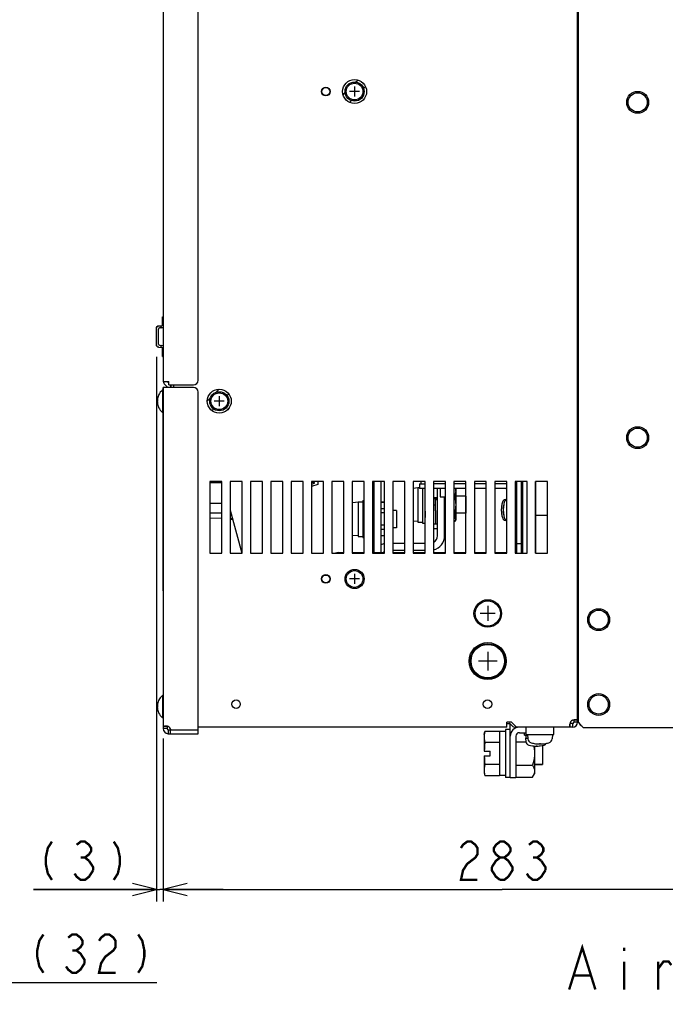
# Model space of a CAD drawing. Extents: x 26 to 410, y 32 to 287.
# Tile 15 of 41: x 118 to 172, y 118 to 200. Entities that reach past the tile are written whole.
import ezdxf

# ---------------------------------------------------------------- set-up
doc = ezdxf.new("R2010")
doc.units = 0
doc.header["$LTSCALE"] = 23.1
doc.layers.get('0').update_dxf_attribs({"linetype": 'CONTINUOUS'})
for name, color, linetype in [('ALL_AXIS', 7, 'CONTINUOUS'), ('ALL_CURVE', 7, 'CONTINUOUS'), ('ALL_DIM', 7, 'CONTINUOUS'), ('ALL_FEATURES', 7, 'CONTINUOUS'), ('ALL_NOTE', 7, 'CONTINUOUS')]:
    doc.layers.add(name, color=color, linetype=linetype)
doc.dimstyles.get("Standard").update_dxf_attribs({"dimtxt": 2.5, "dimasz": 2.5, "dimexe": 1.25, "dimexo": 0.625, "dimtad": 1, "dimcen": 2.5, "dimazin": 3, "dimtfac": 1, "dimtmove": 0, "dimatfit": 3})

# ---------------------------------------------------------------- blocks, each defined once
blk = doc.blocks.new('_OPEN')
at = {"color": 0, "linetype": 'BYBLOCK'}
for p, q in [((0, 0), (-1, 0.25)), ((-1, -0.25), (0, 0)), ((-1, 0), (0, 0))]:
    blk.add_line(p, q, dxfattribs=at)
blk = doc.blocks.new('*D14')
at = {"layer": 'ALL_DIM', "color": 2, "linetype": 'CONTINUOUS'}
for p, q in [((114.88, 137.154), (114.88, 119.067)), ((108.48, 134.954), (108.48, 119.067)), ((108.48, 120.067), (111.68, 120.067)), ((114.88, 120.067), (111.68, 120.067)), ((111.68, 120.067), (129.247, 120.067))]:
    blk.add_line(p, q, dxfattribs=at)
at = {"layer": 'ALL_DIM', "color": 2, "linetype": 'CONTINUOUS', "xscale": 2, "yscale": 2, "zscale": 2, "rotation": 180}
blk.add_blockref('_OPEN', (108.48, 120.067), dxfattribs=at)
at = {"layer": 'ALL_DIM', "color": 2, "linetype": 'CONTINUOUS', "xscale": 2, "yscale": 2, "zscale": 2}
blk.add_blockref('_OPEN', (114.88, 120.067), dxfattribs=at)
blk = doc.blocks.new('*D15')
at = {"layer": 'ALL_DIM', "color": 2, "linetype": 'CONTINUOUS'}
for p, q in [((116.66, 145.894), (116.66, 111.977)), ((114.88, 137.154), (114.88, 111.977)), ((114.88, 112.977), (109.88, 112.977)), ((109.88, 112.977), (115.77, 112.977)), ((143.001, 112.977), (115.77, 112.977)), ((116.66, 112.977), (143.001, 112.977))]:
    blk.add_line(p, q, dxfattribs=at)
at = {"layer": 'ALL_DIM', "color": 2, "linetype": 'CONTINUOUS', "xscale": 2, "yscale": 2, "zscale": 2}
blk.add_blockref('_OPEN', (114.88, 112.977), dxfattribs=at)
at = {"layer": 'ALL_DIM', "color": 2, "linetype": 'CONTINUOUS', "xscale": 2, "yscale": 2, "zscale": 2, "rotation": 180}
blk.add_blockref('_OPEN', (116.66, 112.977), dxfattribs=at)
blk = doc.blocks.new('*D20')
at = {"layer": 'ALL_DIM', "color": 2, "linetype": 'CONTINUOUS'}
for p, q in [((129.794, 140.433), (129.794, 126.82)), ((186.394, 137.154), (186.394, 126.82)), ((129.794, 127.82), (158.094, 127.82)), ((186.394, 127.82), (158.094, 127.82))]:
    blk.add_line(p, q, dxfattribs=at)
at = {"layer": 'ALL_DIM', "color": 2, "linetype": 'CONTINUOUS', "xscale": 2, "yscale": 2, "zscale": 2, "rotation": 180}
blk.add_blockref('_OPEN', (129.794, 127.82), dxfattribs=at)
at = {"layer": 'ALL_DIM', "color": 2, "linetype": 'CONTINUOUS', "xscale": 2, "yscale": 2, "zscale": 2}
blk.add_blockref('_OPEN', (186.394, 127.82), dxfattribs=at)
blk = doc.blocks.new('*D21')
at = {"layer": 'ALL_DIM', "color": 2, "linetype": 'CONTINUOUS'}
for p, q in [((129.226, 172.299), (129.226, 126.82)), ((129.794, 140.433), (129.794, 126.82)), ((129.226, 127.82), (118.951, 127.82)), ((118.951, 127.82), (129.51, 127.82)), ((134.794, 127.82), (129.51, 127.82)), ((129.794, 127.82), (134.794, 127.82))]:
    blk.add_line(p, q, dxfattribs=at)
at = {"layer": 'ALL_DIM', "color": 2, "linetype": 'CONTINUOUS', "xscale": 2, "yscale": 2, "zscale": 2}
blk.add_blockref('_OPEN', (129.226, 127.82), dxfattribs=at)
at = {"layer": 'ALL_DIM', "color": 2, "linetype": 'CONTINUOUS', "xscale": 2, "yscale": 2, "zscale": 2, "rotation": 180}
blk.add_blockref('_OPEN', (129.794, 127.82), dxfattribs=at)

msp = doc.modelspace()

# ---------------------------------------------------------------- linework, layer by layer
at = {"color": 7, "linetype": 'CONTINUOUS'}
for p, q in [((159.244, 161.894), (159.244, 155.894)), ((144.404, 155.954), (144.874, 155.954)), ((145.574, 155.954), (146.574, 155.954)), ((147.274, 155.954), (148.274, 155.954)), ((148.974, 155.954), (149.974, 155.954)), ((150.674, 155.954), (151.674, 155.954)), ((159.234, 140.155), (160.08, 140.155)), ((160.794, 139.801), (160.794, 137.474)), ((159.234, 138.192), (160.642, 138.192)), ((160.642, 137.211), (160.794, 137.474)), ((159.234, 137.211), (160.642, 137.211))]:
    msp.add_line(p, q, dxfattribs=at)
for points in [[(160.728, 139.805), (160.739, 139.753), (160.769, 139.559), (160.788, 139.366), (160.794, 139.174)], [(160.794, 139.174), (160.788, 138.981), (160.769, 138.788), (160.739, 138.594), (160.697, 138.397), (160.642, 138.192)], [(160.642, 138.192), (160.697, 138.09), (160.739, 137.991), (160.769, 137.894), (160.788, 137.798), (160.794, 137.702)], [(160.794, 137.702), (160.788, 137.605), (160.769, 137.509), (160.739, 137.412), (160.697, 137.313), (160.642, 137.211)]]:
    msp.add_lwpolyline(points, dxfattribs=at)
msp.add_arc((144.404, 155.504), 0.45, 90, 119.46918, dxfattribs=at)
at = {"layer": 'ALL_AXIS', "color": 3, "linetype": 'CONTINUOUS'}
for p, q in [((130.144, 170.225), (130.256, 170.112)), ((130.434, 169.801), (130.434, 169.754)), ((134.674, 161.894), (133.674, 161.894)), ((133.674, 161.894), (133.674, 155.894)), ((134.674, 155.894), (134.674, 161.894)), ((136.374, 161.894), (135.374, 161.894)), ((135.374, 161.894), (135.374, 155.894)), ((136.374, 155.894), (136.374, 161.894)), ((138.074, 161.894), (137.074, 161.894)), ((137.074, 161.894), (137.074, 155.894)), ((138.074, 155.894), (138.074, 161.894)), ((139.774, 161.894), (138.774, 161.894)), ((138.774, 161.894), (138.774, 155.894)), ((139.774, 155.894), (139.774, 161.894)), ((141.474, 161.894), (140.474, 161.894)), ((140.474, 161.894), (140.474, 155.894)), ((141.474, 155.894), (141.474, 161.894)), ((143.174, 161.894), (142.174, 161.894)), ((142.174, 161.894), (142.174, 155.894)), ((143.174, 155.894), (143.174, 161.894)), ((144.874, 161.894), (143.874, 161.894)), ((143.874, 161.894), (143.874, 155.894)), ((144.874, 155.894), (144.874, 161.894)), ((146.574, 161.894), (145.574, 161.894)), ((145.574, 161.894), (145.574, 155.894)), ((146.574, 155.894), (146.574, 161.894)), ((148.274, 161.894), (147.274, 161.894)), ((147.274, 161.894), (147.274, 155.894)), ((148.274, 155.894), (148.274, 161.894)), ((149.974, 161.894), (148.974, 161.894)), ((148.974, 161.894), (148.974, 155.894)), ((149.974, 155.894), (149.974, 161.894)), ((151.674, 161.894), (150.674, 161.894)), ((150.674, 161.894), (150.674, 155.894)), ((151.674, 155.894), (151.674, 161.894)), ((153.374, 161.894), (152.374, 161.894)), ((152.374, 161.894), (152.374, 155.894)), ((153.374, 155.894), (153.374, 161.894)), ((133.674, 155.894), (134.674, 155.894)), ((135.374, 155.894), (136.374, 155.894)), ((137.074, 155.894), (138.074, 155.894)), ((138.774, 155.894), (139.774, 155.894)), ((140.474, 155.894), (141.474, 155.894)), ((142.174, 155.894), (143.174, 155.894)), ((143.874, 155.894), (144.874, 155.894)), ((145.574, 155.894), (146.574, 155.894)), ((147.274, 155.894), (148.274, 155.894)), ((148.974, 155.894), (149.974, 155.894)), ((150.674, 155.894), (151.674, 155.894)), ((152.374, 155.894), (153.374, 155.894)), ((130.114, 141.433), (130.114, 141.254)), ((130.214, 141.154), (130.427, 141.154)), ((163.771, 141.374), (159.216, 141.374))]:
    msp.add_line(p, q, dxfattribs=at)
at = {"layer": 'ALL_AXIS', "color": 7, "linetype": 'CONTINUOUS'}
for p, q in [((130.214, 170.254), (130.256, 170.254)), ((130.256, 169.954), (130.256, 170.254)), ((129.737, 169.534), (129.737, 167.654)), ((129.794, 169.534), (129.737, 169.534)), ((129.774, 169.534), (129.774, 169.754)), ((129.774, 169.754), (129.794, 169.754)), ((129.917, 169.998), (130.114, 169.801)), ((130.114, 169.801), (130.114, 169.754)), ((130.256, 169.954), (132.314, 169.954)), ((129.794, 167.654), (129.737, 167.654)), ((129.774, 152.754), (129.774, 167.654)), ((142.414, 161.814), (142.174, 161.814)), ((151.054, 161.354), (150.674, 161.321)), ((151.054, 161.404), (151.194, 161.404)), ((151.054, 161.404), (151.054, 158.504)), ((151.454, 161.311), (151.454, 158.404)), ((152.927, 161.311), (152.927, 160.611)), ((154.182, 161.311), (154.214, 161.254)), ((154.214, 161.254), (154.214, 158.654)), ((159.174, 161.874), (159.194, 161.874)), ((160.884, 155.894), (160.884, 161.894)), ((152.374, 160.554), (152.694, 160.554)), ((152.534, 160.394), (152.374, 160.536)), ((152.694, 160.394), (152.582, 160.554)), ((152.927, 160.611), (153.374, 160.611)), ((155.054, 160.673), (154.214, 160.673)), ((155.054, 160.673), (155.054, 159.235)), ((158.474, 160.395), (158.392, 160.388)), ((159.174, 160.914), (159.192, 160.914)), ((159.174, 160.514), (159.194, 160.514)), ((160.884, 161.064), (160.874, 161.064)), ((146.074, 160.154), (145.627, 160.115)), ((146.074, 160.204), (146.474, 160.204)), ((146.074, 160.204), (146.074, 157.304)), ((146.474, 160.304), (146.574, 160.304)), ((146.474, 160.304), (146.474, 157.204)), ((152.374, 159.954), (152.534, 159.954)), ((135.374, 158.734), (135.582, 158.734)), ((149.274, 159.473), (148.974, 159.473)), ((149.274, 159.473), (149.274, 158.035)), ((152.534, 159.46), (152.534, 158.354)), ((153.374, 159.508), (153.294, 159.508)), ((153.374, 158.799), (153.294, 158.799)), ((154.174, 159.508), (154.074, 159.508)), ((154.174, 158.799), (154.074, 158.799)), ((154.174, 159.508), (154.174, 158.799)), ((155.054, 159.235), (154.214, 159.235)), ((161.874, 159.064), (160.884, 159.064)), ((149.274, 158.035), (148.974, 158.035)), ((151.054, 158.554), (150.674, 158.587)), ((151.054, 158.504), (151.454, 158.504)), ((151.454, 158.404), (151.674, 158.404)), ((152.374, 158.354), (152.694, 158.354)), ((154.156, 158.553), (154.214, 158.654)), ((158.474, 158.632), (158.392, 158.639)), ((159.174, 158.514), (159.194, 158.514)), ((160.884, 157.964), (160.874, 157.964)), ((146.074, 157.354), (145.627, 157.393)), ((146.074, 157.304), (146.474, 157.304)), ((146.474, 157.204), (146.574, 157.204)), ((129.794, 152.754), (129.774, 152.754)), ((129.794, 144.034), (129.737, 144.034)), ((129.737, 144.034), (129.737, 142.154)), ((129.794, 142.154), (129.737, 142.154)), ((129.794, 141.433), (129.794, 141.254)), ((163.771, 141.694), (163.762, 141.694)), ((163.771, 141.374), (163.771, 141.694)), ((164.474, 142.214), (164.394, 142.214)), ((130.214, 140.834), (132.714, 140.834)), ((130.369, 141.154), (130.369, 140.834)), ((130.427, 141.154), (132.714, 141.154)), ((156.594, 140.774), (156.661, 141.021)), ((156.594, 140.774), (156.594, 140.56)), ((157.874, 141.021), (156.661, 141.021)), ((158.374, 141.014), (157.874, 141.014)), ((157.874, 141.014), (157.874, 140.098)), ((158.774, 141.174), (158.374, 141.174)), ((158.374, 141.174), (158.374, 137.174)), ((159.954, 140.714), (159.954, 140.914)), ((159.955, 140.714), (160.208, 140.714)), ((160.104, 140.754), (160.104, 141.374)), ((160.104, 140.754), (162.404, 140.754)), ((160.104, 140.454), (160.104, 140.714)), ((160.204, 140.754), (160.235, 140.407)), ((162.304, 140.754), (162.274, 140.407)), ((162.404, 140.754), (162.404, 141.374)), ((157.874, 140.098), (156.661, 140.098)), ((157.874, 140.076), (157.874, 138.271)), ((158.774, 140.074), (158.764, 140.074)), ((158.764, 138.274), (158.764, 140.074)), ((160.054, 140.454), (160.231, 140.454)), ((160.054, 140.454), (160.08, 140.162)), ((161.474, 139.853), (161.474, 138.271)), ((157.874, 138.25), (156.661, 138.25)), ((157.874, 138.25), (157.874, 137.334)), ((158.774, 138.274), (158.764, 138.274)), ((160.794, 138.271), (161.474, 138.271)), ((156.594, 137.788), (156.602, 137.636)), ((156.594, 137.788), (156.594, 137.574)), ((156.594, 137.574), (156.661, 137.326)), ((157.874, 137.326), (156.661, 137.326)), ((158.374, 137.334), (157.874, 137.334)), ((158.774, 137.174), (158.374, 137.174))]:
    msp.add_line(p, q, dxfattribs=at)
for points in [[(156.661, 141.021), (156.624, 140.864), (156.602, 140.712), (156.594, 140.56)], [(156.594, 140.56), (156.602, 140.407), (156.624, 140.255), (156.661, 140.098)], [(156.661, 138.25), (156.624, 138.093), (156.602, 137.941), (156.594, 137.788)], [(156.602, 137.636), (156.624, 137.484), (156.661, 137.326)]]:
    msp.add_lwpolyline(points, dxfattribs=at)
for centre, radius in [((145.774, 194.454), 0.8), ((145.774, 194.454), 0.7), ((169.414, 193.554), 0.8), ((134.474, 168.594), 0.8), ((134.474, 168.594), 0.7), ((169.414, 165.554), 0.8), ((145.774, 153.754), 0.8), ((145.774, 153.754), 0.7), ((156.894, 150.874), 1.15), ((156.894, 150.874), 1.05), ((166.154, 150.354), 0.8), ((156.894, 146.894), 1.55), ((156.894, 146.894), 1.45), ((156.894, 146.894), 1.4), ((166.154, 143.274), 0.8)]:
    msp.add_circle(centre, radius, dxfattribs=at)
at = {"layer": 'ALL_AXIS', "color": 3, "linetype": 'CONTINUOUS'}
for centre, radius in [((143.374, 153.754), 0.365), ((156.874, 143.294), 0.354)]:
    msp.add_circle(centre, radius, dxfattribs=at)
at = {"layer": 'ALL_AXIS', "color": 7, "linetype": 'CONTINUOUS'}
for centre, radius, start, end in [((130.514, 168.594), 1.22, 129.60193, 230.39807), ((158.42, 160.07), 0.32, 95, 164.50603), ((158.57, 160.07), 0.32, 107.73442, 164.50603), ((158.58, 160.07), 0.32, 109.61542, 164.50603), ((145.672, 159.597), 0.52, 95, 101.04379), ((160.424, 159.514), 2.4, 164.50603, 195.49397), ((160.574, 159.514), 2.4, 164.50603, 195.49397), ((160.584, 159.514), 2.4, 164.50603, 195.49397), ((153.454, 159.154), 1.8, 171.86592, 188.13408), ((158.42, 158.958), 0.32, 195.49397, 265), ((158.57, 158.958), 0.32, 195.49397, 252.26558), ((158.58, 158.958), 0.32, 195.49397, 250.38458), ((145.672, 157.911), 0.52, 258.95621, 265), ((130.514, 143.094), 1.22, 129.60193, 230.39807), ((130.035, 141.075), 0.4, 11.3937, 63.41343), ((160.399, 140.189), 0.32, 185, 254.50603), ((160.613, 140.44), 0.38, 185, 254.63751), ((160.954, 142.194), 2.4, 254.50603, 285.49397), ((161.254, 142.774), 2.8, 254.63751, 285.36249), ((161.51, 140.189), 0.32, 285.49397, 328.69504), ((161.895, 140.44), 0.38, 285.36249, 355)]:
    msp.add_arc(centre, radius, start, end, dxfattribs=at)
at = {"layer": 'ALL_CURVE', "color": 40, "linetype": 'CONTINUOUS'}
for p, q in [((145.774, 194.874), (145.774, 194.034)), ((146.194, 194.454), (145.354, 194.454)), ((129.373, 168.594), (129.294, 168.594)), ((134.894, 168.594), (134.054, 168.594)), ((134.474, 169.014), (134.474, 168.174)), ((151.674, 159.154), (151.654, 159.154)), ((158.075, 159.514), (158.024, 159.514)), ((158.235, 159.514), (158.174, 159.514)), ((145.774, 154.174), (145.774, 153.334)), ((146.194, 153.754), (145.354, 153.754)), ((156.894, 151.504), (156.894, 150.244)), ((157.524, 150.874), (156.264, 150.874)), ((156.894, 147.674), (156.894, 146.114)), ((157.674, 146.894), (156.114, 146.894)), ((129.373, 143.094), (129.294, 143.094)), ((160.954, 139.844), (160.954, 139.794)), ((161.254, 140.046), (161.254, 139.974))]:
    msp.add_line(p, q, dxfattribs=at)
at = {"layer": 'ALL_CURVE', "color": 2, "linetype": 'CONTINUOUS'}
for p, q in [((145.862, 195.236), (146.042, 195.417)), ((144.811, 194.186), (144.992, 194.367)), ((146.523, 194.71), (146.683, 194.87)), ((145.358, 193.545), (145.518, 193.705)), ((134.225, 169.344), (134.474, 169.594)), ((133.474, 168.594), (133.724, 168.844)), ((135.115, 169.047), (135.269, 169.201)), ((133.867, 167.799), (134.021, 167.953)), ((134.999, 167.742), (135.326, 168.069))]:
    msp.add_line(p, q, dxfattribs=at)
at = {"layer": 'ALL_CURVE', "color": 4, "linetype": 'CONTINUOUS'}
for centre in [(145.774, 194.454), (134.474, 168.594)]:
    msp.add_circle(centre, 1, dxfattribs=at)
at = {"layer": 'ALL_CURVE', "color": 40, "linetype": 'CONTINUOUS'}
for centre, radius, start, end in [((130.514, 168.594), 1.22, 159.36221, 200.63779), ((160.424, 159.514), 2.4, 168.21928, 191.78072), ((160.574, 159.514), 2.4, 168.21928, 191.78072), ((160.584, 159.514), 2.4, 168.21928, 191.78072), ((153.454, 159.154), 1.8, 171.45871, 188.54129), ((130.514, 143.094), 1.22, 159.36221, 200.63779), ((160.954, 142.194), 2.4, 258.21928, 281.78072), ((161.254, 142.774), 2.8, 256.99712, 283.00288)]:
    msp.add_arc(centre, radius, start, end, dxfattribs=at)
at = {"layer": 'ALL_DIM', "color": 2, "linetype": 'CONTINUOUS', "const_width": 0.2}
for points in [[(120.499, 131.82), (120.155, 131.286), (119.983, 130.486), (119.983, 129.953), (120.155, 129.153), (120.499, 128.62)], [(122.563, 131.553), (122.907, 131.82), (123.251, 131.82), (123.595, 131.553), (123.767, 131.286), (123.767, 131.02), (123.595, 130.753), (123.251, 130.486), (123.595, 130.22)], [(125.659, 131.82), (126.003, 131.286), (126.175, 130.486), (126.175, 129.953), (126.003, 129.153), (125.659, 128.62)], [(154.654, 131.286), (154.826, 131.553), (155.17, 131.82), (155.514, 131.82), (155.858, 131.553), (156.03, 131.286), (156.03, 130.753), (155.858, 130.486), (155.514, 130.22), (155.17, 129.953), (154.826, 129.42), (154.654, 128.62), (156.03, 128.62)], [(157.922, 130.486), (157.578, 130.753), (157.406, 131.02), (157.406, 131.286), (157.578, 131.553), (157.922, 131.82), (158.266, 131.82), (158.61, 131.553), (158.782, 131.286), (158.782, 131.02), (158.61, 130.753), (158.266, 130.486)], [(160.33, 131.553), (160.674, 131.82), (161.018, 131.82), (161.362, 131.553), (161.534, 131.286), (161.534, 131.02), (161.362, 130.753), (161.018, 130.486), (161.362, 130.22)], [(122.907, 130.486), (123.251, 130.486)], [(123.595, 130.22), (123.939, 129.686), (123.939, 129.42)], [(157.234, 129.686), (157.578, 130.22), (157.922, 130.486), (158.266, 130.486), (158.61, 130.22), (158.782, 129.953), (158.954, 129.686), (158.954, 129.42), (158.61, 128.886)], [(160.674, 130.486), (161.018, 130.486)], [(161.362, 130.22), (161.706, 129.686), (161.706, 129.42)], [(123.939, 129.42), (123.595, 128.886), (123.251, 128.62), (122.907, 128.62), (122.563, 128.886), (122.391, 129.153)], [(157.922, 128.62), (157.578, 128.886), (157.406, 129.153), (157.234, 129.42), (157.234, 129.686)], [(161.706, 129.42), (161.362, 128.886), (161.018, 128.62), (160.674, 128.62), (160.33, 128.886), (160.158, 129.153)], [(158.61, 128.886), (158.266, 128.62), (157.922, 128.62)], [(119.787, 124.067), (119.443, 123.534), (119.271, 122.734), (119.271, 122.201), (119.443, 121.401), (119.787, 120.867)], [(121.851, 123.801), (122.195, 124.067), (122.539, 124.067), (122.883, 123.801), (123.055, 123.534), (123.055, 123.267), (122.883, 123.001), (122.539, 122.734), (122.883, 122.467), (123.055, 122.201), (123.227, 121.934), (123.227, 121.667)], [(124.431, 123.534), (124.603, 123.801), (124.947, 124.067), (125.291, 124.067), (125.635, 123.801), (125.807, 123.534), (125.807, 123.001), (125.635, 122.734), (125.291, 122.467), (124.947, 122.201), (124.603, 121.667), (124.431, 120.867), (125.807, 120.867)], [(127.699, 124.067), (128.043, 123.534), (128.215, 122.734), (128.215, 122.201), (128.043, 121.401), (127.699, 120.867)], [(122.195, 122.734), (122.539, 122.734)], [(123.227, 121.667), (122.883, 121.134), (122.539, 120.867), (122.195, 120.867), (121.851, 121.134), (121.679, 121.401)]]:
    msp.add_lwpolyline(points, dxfattribs=at)
at = {"layer": 'ALL_FEATURES', "color": 7, "linetype": 'CONTINUOUS'}
for p, q in [((129.794, 242.775), (129.794, 170.254)), ((132.714, 170.354), (132.714, 243.374)), ((129.774, 198.689), (129.774, 170.36)), ((129.724, 174.953), (129.724, 175.654)), ((129.724, 175.654), (129.774, 175.654)), ((129.226, 173.299), (129.226, 174.689)), ((129.359, 174.877), (129.423, 174.889)), ((129.384, 173.364), (129.384, 174.624)), ((129.423, 174.889), (129.666, 174.893)), ((129.774, 174.729), (129.483, 174.724)), ((129.624, 174.766), (129.624, 174.892)), ((129.241, 173.223), (129.226, 173.299)), ((129.423, 173.099), (129.359, 173.111)), ((129.423, 173.099), (129.666, 173.095)), ((129.483, 173.264), (129.774, 173.259)), ((129.624, 173.096), (129.624, 173.222)), ((129.724, 172.334), (129.724, 173.035)), ((129.724, 172.334), (129.774, 172.334)), ((129.794, 170.254), (130.214, 170.254)), ((129.794, 169.754), (129.794, 141.433)), ((132.314, 169.754), (129.794, 169.754)), ((130.397, 169.947), (130.454, 169.944)), ((132.714, 140.834), (132.714, 169.354)), ((164.474, 168.054), (164.394, 168.054)), ((134.674, 161.774), (133.674, 161.774)), ((142.174, 161.665), (142.414, 161.749)), ((142.714, 161.654), (142.174, 161.465)), ((142.414, 161.749), (142.414, 161.814)), ((142.714, 161.894), (142.714, 161.654)), ((147.994, 155.954), (147.994, 161.894)), ((151.194, 161.711), (151.194, 161.311)), ((151.674, 161.311), (151.194, 161.311)), ((151.294, 161.894), (151.294, 161.711)), ((153.374, 161.311), (152.374, 161.311)), ((155.074, 161.311), (154.074, 161.311)), ((156.774, 161.311), (155.774, 161.311)), ((158.394, 161.311), (157.474, 161.311)), ((159.194, 161.894), (159.194, 155.894)), ((159.694, 161.894), (159.694, 155.894)), ((159.754, 161.894), (159.754, 155.894)), ((152.534, 160.394), (152.694, 160.394)), ((152.534, 159.433), (152.534, 160.394)), ((153.294, 157.354), (153.294, 160.611)), ((153.374, 160.475), (153.294, 160.475)), ((154.156, 160.819), (154.074, 160.819)), ((154.156, 160.475), (154.074, 160.475)), ((154.156, 160.475), (154.156, 160.819)), ((159.174, 160.754), (159.194, 160.754)), ((134.674, 160.054), (133.674, 160.054)), ((148.274, 160.154), (147.994, 160.154)), ((148.274, 160.14), (147.994, 160.14)), ((148.274, 159.619), (147.994, 159.619)), ((134.674, 159.254), (133.674, 159.254)), ((133.674, 158.869), (134.674, 158.838)), ((135.374, 159.494), (136.356, 155.894)), ((135.44, 159.254), (135.374, 159.254)), ((135.374, 158.817), (135.56, 158.812)), ((148.274, 159.275), (147.994, 159.275)), ((148.274, 158.233), (147.994, 158.233)), ((148.274, 157.889), (147.994, 157.889)), ((152.694, 157.934), (152.374, 157.934)), ((153.374, 158.567), (153.294, 158.567)), ((153.374, 158.553), (153.294, 158.553)), ((154.156, 158.567), (154.074, 158.567)), ((154.156, 158.553), (154.074, 158.553)), ((154.156, 158.567), (154.156, 158.553)), ((159.174, 157.914), (159.184, 157.914)), ((148.274, 157.367), (147.994, 157.367)), ((148.274, 157.353), (147.994, 157.353)), ((147.394, 156.367), (147.274, 156.367)), ((159.294, 156.714), (159.694, 156.714)), ((148.974, 156.154), (149.974, 156.154)), ((150.674, 156.154), (151.674, 156.154)), ((164.474, 146.414), (164.394, 146.414)), ((130.114, 141.433), (129.794, 141.433)), ((158.774, 137.174), (158.774, 141.641)), ((163.974, 141.694), (163.771, 141.694)), ((163.974, 141.694), (163.974, 141.374)), ((164.394, 141.973), (164.074, 141.973)), ((164.074, 141.973), (164.074, 141.794)), ((164.394, 141.794), (164.074, 141.794)), ((164.474, 142.114), (164.394, 142.114)), ((130.114, 141.254), (129.794, 141.254)), ((130.214, 141.154), (130.214, 140.834)), ((157.874, 141.021), (157.874, 141.014)), ((158.774, 140.774), (158.792, 140.774)), ((156.594, 140.56), (156.594, 139.374)), ((157.874, 140.124), (157.874, 140.053)), ((156.594, 138.974), (156.594, 137.788)), ((156.598, 139.374), (157.094, 139.374)), ((156.598, 138.974), (157.094, 138.974)), ((157.094, 138.974), (157.094, 139.374)), ((157.874, 138.295), (157.874, 138.224)), ((161.474, 138.271), (160.794, 138.271)), ((157.874, 137.334), (157.874, 137.326)), ((158.774, 137.174), (159.234, 137.174))]:
    msp.add_line(p, q, dxfattribs=at)
at = {"layer": 'ALL_FEATURES', "color": 3, "linetype": 'CONTINUOUS'}
for p, q in [((164.394, 141.794), (164.394, 242.514)), ((164.474, 141.754), (164.474, 242.554)), ((130.454, 169.754), (130.454, 169.954)), ((130.674, 169.754), (130.674, 169.954)), ((164.394, 167.954), (164.474, 167.954)), ((147.394, 155.954), (147.394, 161.894)), ((151.194, 161.711), (151.674, 161.711)), ((153.374, 161.711), (152.374, 161.711)), ((152.694, 157.354), (152.694, 161.311)), ((155.074, 161.894), (154.074, 161.894)), ((154.074, 161.894), (154.074, 155.894)), ((155.074, 161.711), (154.074, 161.711)), ((155.074, 155.894), (155.074, 161.894)), ((156.774, 161.894), (155.774, 161.894)), ((155.774, 161.894), (155.774, 155.894)), ((156.774, 161.711), (155.774, 161.711)), ((156.774, 155.894), (156.774, 161.894)), ((158.474, 161.894), (157.474, 161.894)), ((157.474, 161.894), (157.474, 155.894)), ((158.394, 161.711), (157.474, 161.711)), ((158.474, 155.894), (158.474, 161.894)), ((160.174, 161.894), (159.174, 161.894)), ((159.174, 161.894), (159.174, 155.894)), ((159.244, 161.894), (159.244, 155.894)), ((159.294, 161.894), (159.294, 155.894)), ((159.744, 161.894), (159.744, 155.894)), ((159.754, 161.33), (159.744, 161.32)), ((159.804, 161.894), (159.804, 155.894)), ((160.174, 155.894), (160.174, 161.894)), ((161.874, 161.894), (160.874, 161.894)), ((160.874, 161.894), (160.874, 155.894)), ((161.874, 155.894), (161.874, 161.894)), ((159.184, 157.914), (159.184, 155.894)), ((159.744, 157.708), (159.754, 157.698)), ((148.974, 156.754), (149.974, 156.754)), ((150.674, 156.754), (151.674, 156.754)), ((153.374, 155.934), (152.374, 155.934)), ((155.074, 155.934), (154.074, 155.934)), ((154.074, 155.894), (155.074, 155.894)), ((156.774, 155.934), (155.774, 155.934)), ((155.774, 155.894), (156.774, 155.894)), ((158.474, 155.934), (157.474, 155.934)), ((157.474, 155.894), (158.474, 155.894)), ((159.174, 155.894), (160.174, 155.894)), ((160.874, 155.894), (161.874, 155.894)), ((164.394, 146.494), (164.474, 146.494)), ((158.874, 141.794), (158.474, 141.794)), ((158.474, 141.374), (158.474, 141.794)), ((158.474, 141.694), (158.68, 141.694)), ((158.919, 141.497), (158.751, 141.665)), ((158.874, 141.794), (159.274, 141.394)), ((163.753, 141.394), (163.753, 141.615)), ((164.474, 141.754), (164.874, 141.354)), ((158.474, 141.374), (132.714, 141.374)), ((159.234, 141.374), (159.234, 141.311)), ((159.234, 140.614), (159.234, 137.174)), ((159.274, 141.394), (163.753, 141.394)), ((159.534, 140.914), (160.104, 140.914)), ((163.974, 141.374), (163.771, 141.374)), ((164.874, 141.354), (186.394, 141.354))]:
    msp.add_line(p, q, dxfattribs=at)
at = {"layer": 'ALL_FEATURES', "color": 7, "linetype": 'CONTINUOUS'}
for points in [[(129.774, 183.092), (129.777, 183.07), (129.788, 183.046), (129.794, 183.038)], [(129.794, 178.65), (129.789, 178.644), (129.778, 178.62), (129.774, 178.596)], [(129.226, 174.689), (129.241, 174.764), (129.283, 174.829), (129.347, 174.872), (129.359, 174.877)], [(129.359, 174.877), (129.311, 174.852), (129.258, 174.798), (129.23, 174.729), (129.226, 174.689)], [(129.226, 173.299), (129.231, 173.256), (129.26, 173.187), (129.313, 173.134), (129.359, 173.111)], [(129.359, 173.111), (129.347, 173.115), (129.283, 173.159), (129.241, 173.223)], [(154.167, 161.311), (154.188, 161.252), (154.208, 161.166), (154.214, 161.08)], [(154.214, 161.08), (154.208, 160.994), (154.188, 160.907), (154.156, 160.819)], [(154.156, 160.475), (154.188, 160.299), (154.208, 160.126), (154.214, 159.954)], [(154.214, 159.954), (154.208, 159.782), (154.188, 159.608), (154.17, 159.509)], [(154.214, 158.828), (154.208, 158.742), (154.188, 158.655), (154.156, 158.567)], [(154.174, 159.039), (154.188, 159.001), (154.208, 158.914), (154.214, 158.828)], [(129.917, 141.475), (129.892, 141.474), (129.85, 141.47), (129.819, 141.462), (129.801, 141.45), (129.794, 141.433)], [(130.214, 141.433), (130.142, 141.45), (130.071, 141.462), (130.004, 141.47), (129.944, 141.474), (129.917, 141.475)], [(164.071, 141.994), (164.073, 141.989), (164.074, 141.973)], [(156.661, 140.098), (156.631, 139.852), (156.61, 139.612), (156.598, 139.374)], [(156.598, 138.974), (156.61, 138.734), (156.631, 138.494), (156.661, 138.25)]]:
    msp.add_lwpolyline(points, dxfattribs=at)
at = {"layer": 'ALL_FEATURES', "color": 3, "linetype": 'CONTINUOUS'}
for points in [[(130.117, 141.454), (130.116, 141.451), (130.114, 141.433)], [(163.974, 141.973), (164.034, 141.987), (164.092, 141.998), (164.149, 142.006), (164.201, 142.012), (164.249, 142.015), (164.271, 142.015)], [(164.271, 142.015), (164.292, 142.015), (164.328, 142.012), (164.356, 142.006), (164.377, 141.998), (164.39, 141.987), (164.394, 141.973)]]:
    msp.add_lwpolyline(points, dxfattribs=at)
for centre, radius in [((143.374, 194.454), 0.365), ((143.374, 194.454), 0.33), ((169.414, 193.554), 0.915), ((169.414, 165.554), 0.915), ((143.374, 153.754), 0.33), ((166.154, 150.354), 0.915), ((166.154, 143.274), 0.915), ((135.874, 143.294), 0.354)]:
    msp.add_circle(centre, radius, dxfattribs=at)
at = {"layer": 'ALL_FEATURES', "color": 7, "linetype": 'CONTINUOUS'}
for centre, radius, start, end in [((129.874, 198.689), 0.1, 143.76614, 179.99998), ((129.485, 174.624), 0.1, 91.00989, 180.00017), ((129.584, 174.766), 0.04, 271, 360), ((129.664, 174.953), 0.06, 271, 360), ((129.485, 173.364), 0.1, 179.99983, 268.99002), ((129.584, 173.222), 0.04, 0, 89), ((129.664, 173.035), 0.06, 0, 89), ((130.174, 170.36), 0.4, 179.99998, 197.40439), ((130.214, 170.295), 0.42, 185.66227, 225), ((132.314, 170.354), 0.4, 270, 360), ((132.314, 169.354), 0.4, 0, 90), ((158.394, 162.111), 0.8, 270, 275.7933), ((152.094, 157.354), 1.2, 283.53648, 360), ((148.594, 155.554), 0.6, 122.45927, 137.93243), ((163.974, 141.794), 0.1, 270, 360), ((130.214, 141.254), 0.42, 180, 270), ((159.534, 140.614), 0.76, 90, 180)]:
    msp.add_arc(centre, radius, start, end, dxfattribs=at)
at = {"layer": 'ALL_FEATURES', "color": 3, "linetype": 'CONTINUOUS'}
for centre, radius, start, end in [((130.214, 170.295), 0.1, 204.5324, 225), ((130.114, 169.801), 0.32, 0, 28.61962), ((158.394, 162.111), 0.4, 270, 281.54269), ((152.094, 157.354), 0.6, 297.92718, 360), ((148.594, 155.554), 1.2, 105.53211, 120.19017), ((158.68, 141.594), 0.1, 45, 90), ((159.216, 141.794), 0.42, 225, 270), ((164.153, 141.615), 0.4, 116.58975, 180), ((163.974, 141.794), 0.42, 270, 360), ((165.154, 142.114), 0.76, 180, 206.28075), ((165.154, 142.114), 0.76, 210.74868, 239.25132), ((130.214, 141.254), 0.1, 180, 270), ((159.534, 140.614), 0.3, 90, 180)]:
    msp.add_arc(centre, radius, start, end, dxfattribs=at)
at = {"layer": 'ALL_NOTE', "color": 2, "linetype": 'CONTINUOUS', "const_width": 0.2}
for points in [[(163.692, 119.469), (164.785, 122.969), (165.879, 119.469)], [(168.285, 122.969), (168.285, 122.677)], [(168.285, 121.802), (168.285, 119.469)], [(171.129, 119.469), (171.129, 121.802)], [(171.129, 121.219), (171.567, 121.802), (172.004, 121.802), (172.223, 121.51)], [(164.129, 120.635), (165.442, 120.635)]]:
    msp.add_lwpolyline(points, dxfattribs=at)

# ---------------------------------------------------------------- dimensions: what is measured, and where the dimension line sits
at = {"layer": 'ALL_DIM', "color": 2, "linetype": 'CONTINUOUS'}
for base, p1, p2, picture, middle in [((129.226, 127.82), (129.794, 140.433), (129.226, 172.299), '*D21', (118.951, 128.62)), ((129.794, 127.82), (186.394, 137.154), (129.794, 140.433), '*D20', (153.966, 128.62))]:
    dim = msp.add_linear_dim(base=base, p1=p1, p2=p2, angle=180, dimstyle='Standard', dxfattribs=at)
    dim.commit()
    dim.dimension.update_dxf_attribs({"geometry": picture, "text_midpoint": middle, "dimtype": 128})
for base, p1, p2, picture, middle in [((116.66, 112.977), (114.88, 137.154), (116.66, 145.894), '*D15', (123.737, 113.777)), ((114.88, 120.067), (108.48, 134.954), (114.88, 137.154), '*D14', (118.239, 120.867))]:
    dim = msp.add_linear_dim(base=base, p1=p1, p2=p2, dimstyle='Standard', dxfattribs=at)
    dim.commit()
    dim.dimension.update_dxf_attribs({"geometry": picture, "text_midpoint": middle, "dimtype": 128})

doc.saveas('drawing.dxf')
